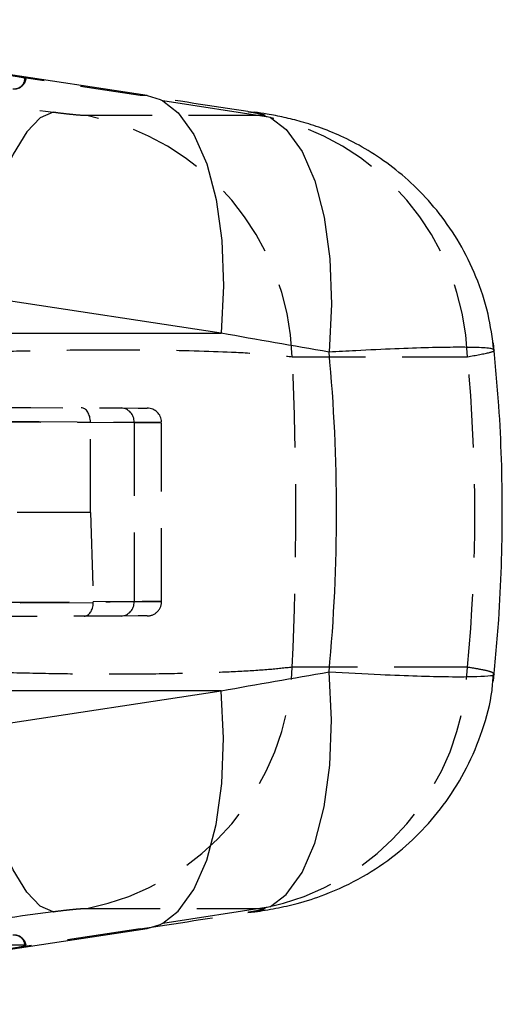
# Model space of a CAD drawing. Extents: x 87 to 707, y 28 to 560.
# Tile 8 of 19: x 539 to 556, y 309 to 343. Entities that reach past the tile are written whole.
import ezdxf

# ---------------------------------------------------------------- set-up
doc = ezdxf.new("R2010")
doc.units = 0
doc.header["$LTSCALE"] = 2
doc.linetypes.add('HIDDEN', pattern=[1.905, 1.27, -0.635])
doc.layers.get('0').update_dxf_attribs({"linetype": 'CONTINUOUS'})

msp = doc.modelspace()

# ---------------------------------------------------------------- linework, layer by layer
at = {"color": 7, "linetype": 'HIDDEN'}
for p, q in [((526.0437, 342.8609), (543.1746, 340.247)), ((532.2942, 340.804), (539.1846, 340.8101)), ((543.1746, 340.247), (543.4186, 340.2286)), ((547.3996, 339.5377), (541.3287, 339.5377)), ((546.9075, 339.6773), (547.1404, 339.6605)), ((548.4502, 331.1802), (554.5211, 331.1802)), ((438.1339, 329.3625), (541.4543, 328.9117)), ((541.4543, 328.9137), (542.9699, 328.9071)), ((541.4543, 328.9117), (541.4543, 328.9137)), ((541.4543, 325.7861), (541.4543, 328.9117)), ((542.9699, 328.9071), (542.9699, 322.6967)), ((543.9216, 322.7006), (543.9216, 328.9031)), ((541.4543, 325.7861), (525.0058, 325.7886)), ((541.4543, 325.7861), (541.5555, 322.6905)), ((541.5554, 322.6576), (438.0753, 322.2061)), ((542.9699, 322.6967), (541.5555, 322.6905)), ((554.5211, 320.4235), (548.4502, 320.4235)), ((541.3287, 312.0661), (547.3996, 312.0661)), ((546.9075, 311.9264), (547.1469, 311.9442)), ((543.1746, 311.3567), (526.0437, 308.7428)), ((543.1746, 311.3567), (543.4186, 311.3751)), ((539.1846, 310.7936), (532.2942, 310.7997))]:
    msp.add_line(p, q, dxfattribs=at)
at = {"color": 7, "linetype": 'CONTINUOUS'}
for p, q in [((543.4186, 340.2286), (526.2878, 342.8425)), ((547.7002, 339.4728), (543.961, 340.0451)), ((545.9905, 331.9943), (528.8596, 334.6082)), ((528.9588, 331.9943), (545.9905, 331.9943)), ((528.8596, 316.9955), (545.9905, 319.6094)), ((545.9905, 319.6094), (528.9588, 319.6094)), ((543.961, 311.5586), (547.7002, 312.1309)), ((526.2878, 308.7612), (543.4186, 311.3751))]:
    msp.add_line(p, q, dxfattribs=at)
at = {"color": 7, "linetype": 'HIDDEN', "flags": 128}
for points in [[(539.1846, 340.8101), (539.2111, 340.8112), (539.2222, 340.8145), (539.2174, 340.8198), (539.197, 340.8269), (539.1617, 340.8355), (539.1129, 340.8453), (539.0526, 340.8559), (538.9831, 340.8669)], [(540.1618, 339.6521), (539.7172, 339.4594), (539.2496, 338.9695), (538.7745, 338.1987), (538.3078, 337.173), (537.8654, 335.9267), (537.462, 334.5018), (537.1111, 332.946), (536.8246, 331.3115)], [(537.9591, 329.4269), (539.3949, 329.4207), (540.6625, 329.4151), (541.7239, 329.4105), (542.5476, 329.4069), (543.1087, 329.4045), (543.3905, 329.4032), (543.4238, 329.4031)], [(542.9699, 328.9071), (543.5718, 328.9046), (543.8804, 328.9033), (543.8866, 328.9033), (543.5902, 328.9045), (543, 328.9069), (542.1337, 328.9105), (541.0172, 328.9152), (539.684, 328.9207), (538.1738, 328.9269)], [(538.1738, 322.6768), (539.684, 322.683), (541.0172, 322.6886), (542.1337, 322.6932), (543, 322.6968), (543.5902, 322.6992), (543.8866, 322.7005), (543.8804, 322.7004), (543.5718, 322.6992), (542.9699, 322.6967)], [(543.4238, 322.2006), (543.3905, 322.2005), (543.1087, 322.1992), (542.5476, 322.1968), (541.7239, 322.1932), (540.6625, 322.1886), (539.3949, 322.183), (537.9591, 322.1768)], [(540.1618, 311.9516), (539.7172, 312.1443), (539.2496, 312.6342), (538.7745, 313.405), (538.3078, 314.4307), (537.8654, 315.677), (537.462, 317.1019), (537.1111, 318.6577), (536.8246, 320.2922)], [(538.9831, 310.7368), (539.0526, 310.7478), (539.1129, 310.7584), (539.1617, 310.7682), (539.197, 310.7768), (539.2174, 310.7839), (539.2222, 310.7892), (539.2111, 310.7925), (539.1846, 310.7936)]]:
    msp.add_lwpolyline(points, dxfattribs=at)
at = {"color": 7, "linetype": 'CONTINUOUS', "flags": 128}
for points in [[(543.4186, 340.2286), (543.8674, 340.092), (543.9616, 340.0447)], [(543.4186, 311.3751), (543.8674, 311.5118), (543.9616, 311.559)]]:
    msp.add_lwpolyline(points, dxfattribs=at)
at = {"color": 8, "linetype": 'CONTINUOUS', "flags": 128}
for points in [[(543.9616, 340.0447), (544.4976, 339.6323), (545.0436, 338.8837), (545.4868, 337.872), (545.812, 336.6317), (546.0081, 335.2053), (546.0683, 333.6416), (545.9905, 331.9943)], [(547.7009, 339.4724), (548.2416, 339.0544), (548.7913, 338.2967), (549.2363, 337.2731), (549.5614, 336.0192), (549.7551, 334.5783), (549.8107, 333.0005), (549.7264, 331.3405)], [(547.7009, 312.1313), (548.2416, 312.5493), (548.7913, 313.307), (549.2363, 314.3306), (549.5614, 315.5845), (549.7551, 317.0254), (549.8107, 318.6032), (549.7264, 320.2633)], [(543.9616, 311.559), (544.4976, 311.9714), (545.0436, 312.72), (545.4868, 313.7317), (545.812, 314.972), (546.0081, 316.3985), (546.0683, 317.9621), (545.9905, 319.6094)]]:
    msp.add_lwpolyline(points, dxfattribs=at)
at = {"color": 7, "linetype": 'HIDDEN'}
for centre, radius, start, end in [((538.8097, 340.8414), 0.3762, 263.9052, 355.22818), ((538.8201, 340.8695), 0.406, 270.05037, 352.31726), ((539.6456, 330.8905), 8.8094, 1.88458, 78.98543), ((545.7165, 330.8906), 8.8094, 1.88434, 78.98568), ((542.4924, 328.9297), 0.4781, 357.28647, 86.80728), ((543.4216, 328.9031), 0.5, 2.29483, 89.75), ((542.4924, 322.674), 0.4781, 273.19272, 2.71353), ((543.4216, 322.7006), 0.5, 270.25, 2.49981), ((539.6456, 320.7132), 8.8094, 281.01457, 358.11542), ((545.7165, 320.7131), 8.8094, 281.01432, 358.11566), ((538.8097, 310.7623), 0.3762, 4.77182, 96.0948), ((538.8201, 310.7342), 0.406, 7.68274, 89.94963)]:
    msp.add_arc(centre, radius, start, end, dxfattribs=at)
for centre, major_axis, ratio, start_param, end_param in [((601.0649, 334.8508), (443.4674, -61.8073), 0.0082322, 4.5661251, 4.5757671), ((552.2719, 334.8508), (404.3346, -61.7911), 0.0096843, 1.5855439, 1.5947777), ((505.3972, 325.8019), (0, 71.05), 0.6076967, 4.636618, 4.78816), ((464.971, 325.8019), (89.8077, 0), 0.7911344, 6.2074143, 6.3589563), ((541.1352, 328.9131), (0.0022, 0.5), 0.6382514, 4.7163432, 6.2831853), ((541.237, 322.6911), (-0.0022, 0.5), 0.6381578, 3.1415927, 4.6425555), ((541.0027, 322.6901), (0.5488, -0.0763), 0.900288, 0.0881139, 0.1539932), ((601.0649, 316.7529), (443.4674, 61.8073), 0.0082322, 1.7074183, 1.7170602), ((552.2719, 316.7529), (404.3346, 61.7911), 0.0096843, 4.6884076, 4.6976414)]:
    msp.add_ellipse(centre, major_axis=major_axis, ratio=ratio, start_param=start_param, end_param=end_param, dxfattribs=at)
at = {"color": 7, "linetype": 'CONTINUOUS'}
for centre, major_axis, ratio, start_param, end_param in [((551.1381, 325.8019), (404.61, -70.8643), 0.0126887, 1.5765076, 1.5857413), ((464.971, 325.8019), (85.0141, 0), 0.8357439, 6.2051526, 6.3612181), ((551.1381, 325.8019), (404.61, 70.8643), 0.0126887, 4.697444, 4.7066777)]:
    msp.add_ellipse(centre, major_axis=major_axis, ratio=ratio, start_param=start_param, end_param=end_param, dxfattribs=at)
at = {"color": 7, "linetype": 'HIDDEN'}
for points, knots in [([(541.3287, 339.5377), (541.3245, 339.5377), (541.2723, 339.5378), (541.1316, 339.5443), (540.8825, 339.5655), (540.5941, 339.596), (540.3559, 339.6252), (540.2018, 339.6466), (540.1618, 339.6521)], [0, 0, 0, 0, 0.0210042, 0.2595996, 0.4981465, 0.6582501, 0.9113115, 1, 1, 1, 1]), ([(546.9075, 339.6773), (546.9393, 339.6724), (547.072, 339.6518), (547.2747, 339.6161), (547.425, 339.5823), (547.4983, 339.5566), (547.5002, 339.5406), (547.4301, 339.5386), (547.3996, 339.5377)], [0, 0, 0, 0, 0.0682014, 0.2849187, 0.5017934, 0.6255355, 0.8366405, 1, 1, 1, 1]), ([(536.8246, 331.3115), (537.222, 331.327), (538.1915, 331.3647), (539.7758, 331.404), (541.6762, 331.4284), (543.9978, 331.4227), (546.0508, 331.3662), (547.5866, 331.2753), (548.1624, 331.2119), (548.4502, 331.1802)], [0, 0, 0, 0, 0.0874627, 0.2134205, 0.3393782, 0.4992433, 0.7385516, 0.8692758, 1, 1, 1, 1]), ([(554.5211, 331.1802), (554.8155, 331.233), (555.301, 331.3201), (555.487, 331.3905), (555.4406, 331.4105), (555.4368, 331.4122)], [0, 0, 0, 0, 0.5857249, 0.9657893, 1, 1, 1, 1]), ([(548.4502, 320.4235), (548.1909, 320.3944), (547.6691, 320.3359), (546.5889, 320.2683), (545.2536, 320.2145), (543.7131, 320.1831), (542.0283, 320.1756), (540.3271, 320.1903), (538.5663, 320.2268), (537.4052, 320.2704), (536.8246, 320.2922)], [0, 0, 0, 0, 0.1190874, 0.2396396, 0.3601913, 0.5011311, 0.6234671, 0.7458035, 0.8729016, 1, 1, 1, 1]), ([(555.4388, 320.1914), (555.4223, 320.212), (555.3874, 320.2558), (555.0454, 320.3363), (554.6747, 320.3979), (554.5211, 320.4235)], [0, 0, 0, 0, 0.3432835, 0.7278611, 1, 1, 1, 1]), ([(540.1618, 311.9516), (540.1671, 311.9524), (540.2819, 311.9685), (540.5178, 311.999), (540.8056, 312.0306), (541.0563, 312.0533), (541.2247, 312.0645), (541.3028, 312.0657), (541.3287, 312.0661)], [0, 0, 0, 0, 0.0119338, 0.256452, 0.5011507, 0.6418776, 0.8812514, 1, 1, 1, 1]), ([(547.3996, 312.0661), (547.4152, 312.0659), (547.4741, 312.0651), (547.5116, 312.0542), (547.4556, 312.0299), (547.3175, 311.9967), (547.1351, 311.9622), (546.9697, 311.9362), (546.9075, 311.9264)], [0, 0, 0, 0, 0.076042, 0.286951, 0.4978077, 0.6404227, 0.8648311, 1, 1, 1, 1])]:
    msp.add_open_spline(points, degree=3, knots=knots, dxfattribs=at)
at = {"color": 7, "linetype": 'CONTINUOUS'}
for points, knots in [([(555.4376, 331.4124), (555.3832, 331.8313), (555.2704, 332.7008), (554.8515, 333.9477), (554.2788, 335.116), (553.5808, 336.1408), (552.7978, 337.0175), (551.9624, 337.7457), (551.1083, 338.3299), (550.2743, 338.7763), (549.4932, 339.101), (548.7927, 339.3256), (548.158, 339.4805), (547.641, 339.5827), (547.2873, 339.6352), (547.1399, 339.6571)], [0, 0, 0, 0, 0.099131, 0.2057431, 0.3074338, 0.4043157, 0.4962956, 0.5831017, 0.6642943, 0.7391457, 0.8053128, 0.8634193, 0.9134805, 0.9639485, 1, 1, 1, 1]), ([(555.4233, 319.9403), (555.4896, 320.6499), (555.6708, 322.5906), (555.7662, 325.7775), (555.6731, 328.981), (555.4909, 330.9373), (555.4233, 331.6634)], [0, 0, 0, 0, 0.1820924, 0.4980128, 0.8136828, 1, 1, 1, 1]), ([(547.1482, 311.9464), (547.3937, 311.9853), (547.8883, 312.0636), (548.684, 312.2436), (549.7259, 312.5734), (550.8867, 313.1222), (552.0162, 313.8869), (552.9834, 314.7667), (553.818, 315.7711), (554.5297, 316.9325), (555.0612, 318.2295), (555.3664, 319.334), (555.4094, 320.0012), (555.4218, 320.1928)], [0, 0, 0, 0, 0.06200409, 0.12489769, 0.20424083, 0.31899437, 0.42649398, 0.52392045, 0.6256995, 0.73277969, 0.84288627, 0.95488396, 1, 1, 1, 1])]:
    msp.add_open_spline(points, degree=3, knots=knots, dxfattribs=at)
at = {"color": 8, "linetype": 'CONTINUOUS'}
for points, knots in [([(555.4368, 331.4122), (555.4175, 331.4304), (555.3734, 331.4718), (554.9219, 331.5041), (554.1766, 331.5129), (553.2159, 331.4972), (552.0336, 331.4571), (550.8479, 331.403), (550.0378, 331.3578), (549.7264, 331.3405)], [0, 0, 0, 0, 0.13457578, 0.30687265, 0.4575557, 0.60823831, 0.75752689, 0.90681557, 1, 1, 1, 1]), ([(549.7264, 320.2633), (550.3367, 320.2302), (551.451, 320.1699), (552.822, 320.118), (554.0021, 320.0902), (555.0604, 320.0988), (555.5206, 320.1393), (555.4419, 320.1894), (555.4388, 320.1914)], [0, 0, 0, 0, 0.1851156, 0.3380409, 0.4956487, 0.6936608, 0.9879487, 1, 1, 1, 1])]:
    msp.add_open_spline(points, degree=3, knots=knots, dxfattribs=at)

doc.saveas('drawing.dxf')
